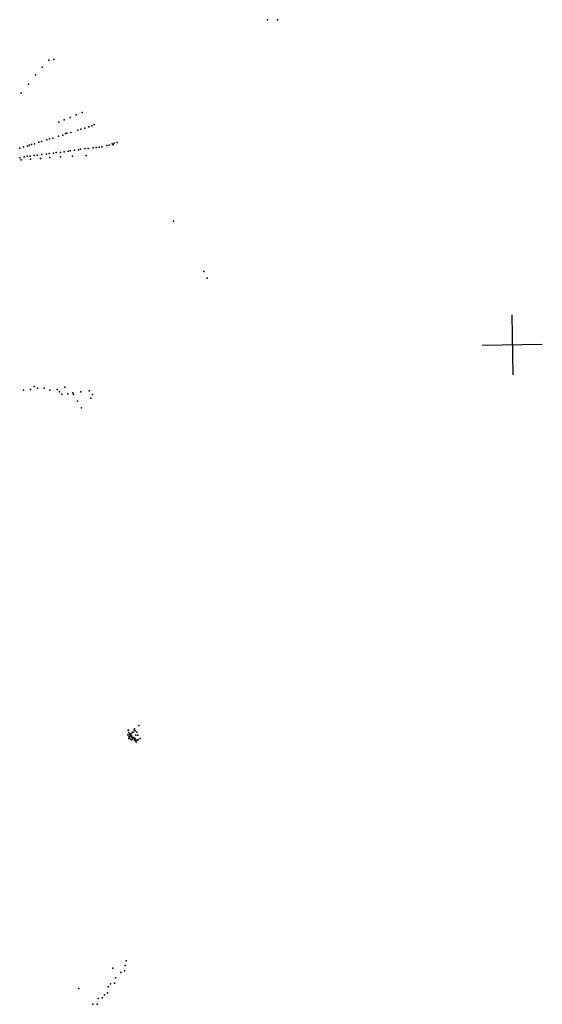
# Model space of a CAD drawing. Header units: millimetres. Extents: x -42542 to 45243, y -38526 to 67765.
# Tile 56 of 71: x -2355 to 1118, y 7394 to 13938. Entities that reach past the tile are written whole.
import ezdxf

# ---------------------------------------------------------------- set-up
doc = ezdxf.new("R2010")
doc.units = ezdxf.units.MM
doc.layers.add('P', color=9, linetype='Continuous')
doc.layers.add('PANOS', color=10, linetype='Continuous')

msp = doc.modelspace()

# ---------------------------------------------------------------- linework, layer by layer
at = {"layer": 'P'}
for p in [(-708, 13936), (-641, 13938), (-2205, 13622), (-2161, 13670), (-2127, 13674), (-2250, 13571), (-2297, 13509), (-2346, 13449), (-2020, 13288), (-1979, 13305), (-1940, 13322), (-2094, 13256), (-2059, 13272), (-1895, 13225), (-1875, 13233), (-1861, 13241), (-2097, 13164), (-2069, 13171), (-2051, 13181), (-2041, 13183), (-2015, 13189), (-1969, 13203), (-1948, 13211), (-1923, 13217), (-2329, 13094), (-2303, 13097), (-2293, 13103), (-2276, 13108), (-2257, 13113), (-2228, 13123), (-2210, 13129), (-2174, 13140), (-2156, 13146), (-2135, 13151), (-1846, 13089), (-1826, 13091), (-1809, 13094), (-1776, 13101), (-1761, 13104), (-1740, 13114), (-1733, 13106), (-1726, 13118), (-1708, 13122), (-2354, 13084), (-2326, 13026), (-2305, 13030), (-2285, 13031), (-2259, 13035), (-2239, 13037), (-2208, 13041), (-2177, 13044), (-2159, 13049), (-2131, 13051), (-2113, 13056), (-2083, 13056), (-2083, 13027), (-2060, 13060), (-2032, 13064), (-2020, 13066), (-2003, 13032), (-1991, 13070), (-1964, 13074), (-1951, 13077), (-1922, 13081), (-1914, 13036), (-1899, 13082), (-1867, 13087), (-2355, 13020), (-2345, 13007), (-2283, 13011), (-2217, 13016), (-2154, 13022), (-1332, 12599), (-1132, 12265), (-1110, 12221), (-2330, 11475), (-2284, 11481), (-2259, 11501), (-2236, 11488), (-2192, 11489), (-2154, 11476), (-2106, 11481), (-2090, 11464), (-2055, 11495), (-2035, 11452), (-2001, 11457), (-1948, 11464), (-1894, 11472), (-2075, 11450), (-1997, 11446), (-1970, 11403), (-1883, 11423), (-1871, 11447), (-1944, 11358), (-1564, 9248), (-1636, 9184), (-1634, 9217), (-1632, 9215), (-1629, 9201), (-1628, 9176), (-1627, 9169), (-1625, 9190), (-1624, 9176), (-1618, 9191), (-1617, 9185), (-1614, 9177), (-1610, 9168), (-1609, 9177), (-1609, 9172), (-1608, 9198), (-1607, 9201), (-1601, 9203), (-1599, 9168), (-1595, 9215), (-1592, 9225), (-1589, 9163), (-1588, 9211), (-1584, 9183), (-1576, 9202), (-1569, 9182), (-1630, 9161), (-1623, 9160), (-1615, 9151), (-1606, 9157), (-1594, 9161), (-1591, 9148), (-1590, 9153), (-1588, 9157), (-1583, 9145), (-1581, 9136), (-1580, 9149), (-1571, 9149), (-1568, 9154), (-1554, 9161), (-1647, 7683), (-1735, 7634), (-1683, 7606), (-1659, 7616), (-1655, 7651), (-1752, 7531), (-1724, 7535), (-1719, 7570), (-1961, 7498), (-1771, 7470), (-1768, 7510), (-1840, 7395), (-1833, 7432), (-1807, 7437), (-1792, 7456), (-1869, 7394)]:
    msp.add_point(p, dxfattribs=at)
at = {"layer": 'PANOS'}
for points in [[(915.2, 11977.4), (921.7, 11577.4)], [(718.5, 11774.2), (1118.4, 11780.6)]]:
    msp.add_lwpolyline(points, dxfattribs=at)

doc.saveas('drawing.dxf')
